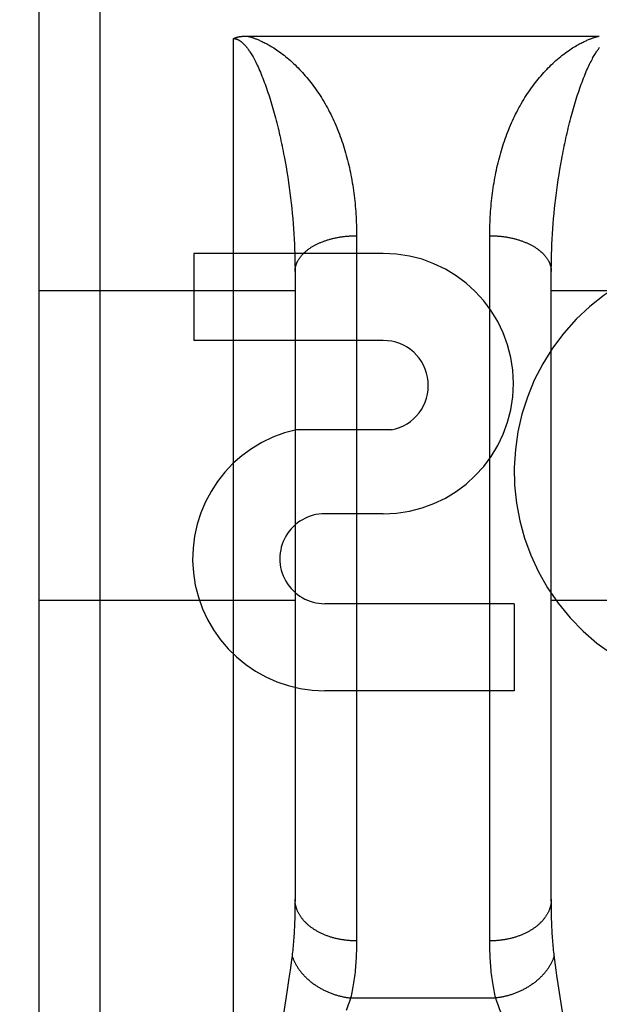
# Model space of a CAD drawing. Header units: inches. Extents: x 0 to 260, y 0 to 168.
# Tile 9 of 95: x 79.446 to 79.728, y 47.642 to 48.122. Entities that reach past the tile are written whole.
import ezdxf

# ---------------------------------------------------------------- set-up
doc = ezdxf.new("R2010")
doc.units = ezdxf.units.IN
doc.header["$LTSCALE"] = 14.2903930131
doc.header["$MEASUREMENT"] = 0
doc.linetypes.add('HIDDEN', pattern=[0.2, 0.1, -0.1])
doc.layers.get('0').update_dxf_attribs({"linetype": 'CONTINUOUS'})
for name, color, linetype in [('02___PRT_ALL_AXES', 7, 'CONTINUOUS'), ('DEFAULT_2', 8, 'HIDDEN'), ('DIMENSIONS', 7, 'CONTINUOUS')]:
    doc.layers.add(name, color=color, linetype=linetype)
doc.styles.get("Standard").update_dxf_attribs({"font": 'arial.ttf'})
doc.dimstyles.new('DIMSTYLE_1', dxfattribs={"dimtxt": 1.1462882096, "dimasz": 1.5283842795, "dimexe": 0.09, "dimexo": 0.07, "dimgap": 0.0375, "dimtad": 0, "dimtih": 1, "dimtoh": 1, "dimzin": 4, "dimdsep": 46, "dimtxsty": 'Standard', "dimblk": '_FILLED', "dimblk1": '_FILLED', "dimblk2": '_FILLED', "dimcen": 0.09, "dimazin": 1, "dimtfac": 1, "dimtofl": 0, "dimtmove": 0, "dimatfit": 3, "dimldrblk": '_FILLED', "dimfxl": 1, "dimtolj": 1, "dimtzin": 4, "dimarcsym": 0})

# ---------------------------------------------------------------- blocks, each defined once
blk = doc.blocks.new('_FILLED')
at = {"color": 0, "linetype": 'ByBlock'}
blk.add_solid([(0, 0), (-1, 0.2), (-1, -0.2)], dxfattribs=at)
blk = doc.blocks.new('*D13')
at = {"layer": 'DIMENSIONS', "color": 2, "linetype": 'Continuous'}
for p, q in [((78.9549576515, 94.3120273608), (76.0214766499, 94.3120273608)), ((82.5799576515, 94.3120273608), (85.6367262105, 94.3120273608))]:
    blk.add_line(p, q, dxfattribs=at)
at = {"layer": 'DIMENSIONS', "color": 2, "linetype": 'Continuous', "xscale": 1.5283842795, "yscale": 1.5283842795, "zscale": 1.5283842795}
blk.add_blockref('_FILLED', (78.9549576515, 94.3120273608), dxfattribs=at)
at = {"layer": 'DIMENSIONS', "color": 2, "linetype": 'Continuous', "xscale": 1.5283842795, "yscale": 1.5283842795, "zscale": 1.5283842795, "rotation": 180}
blk.add_blockref('_FILLED', (82.5799576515, 94.3120273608), dxfattribs=at)
at = {"layer": 'DIMENSIONS', "color": 2, "linetype": 'Continuous', "insert": (75.4483325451, 94.8851714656), "char_height": 1.1462882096, "width": 3.1150062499, "attachment_point": 3, "line_spacing_factor": 0.9}
blk.add_mtext('3.63', dxfattribs=at)

msp = doc.modelspace()

# ---------------------------------------------------------------- linework, layer by layer
at = {"layer": '02___PRT_ALL_AXES', "color": 8, "linetype": 'HIDDEN'}
for p, q in [((79.6230270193, 48.0080759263), (79.5306026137, 48.0080759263)), ((79.5306026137, 48.0080759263), (79.5306026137, 47.96563790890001)), ((79.6230270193, 47.96563790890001), (79.5306026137, 47.96563790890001)), ((79.6269516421, 47.9221223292), (79.5806764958, 47.9221223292)), ((79.6230270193, 47.8811617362), (79.59451422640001, 47.8811617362)), ((79.6869007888, 47.8372922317), (79.5944763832, 47.8372922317)), ((79.6869007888, 47.8372922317), (79.6869007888, 47.7948542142)), ((79.6869007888, 47.7948542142), (79.5944763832, 47.7948542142))]:
    msp.add_line(p, q, dxfattribs=at)
for centre, radius, start, end in [((79.6230270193, 47.9446188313), 0.063457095, 270, 90), ((79.7934044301, 47.9016093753), 0.1065278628, 64.2636228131, 293.4027352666), ((79.6230270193, 47.94370314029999), 0.0219347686, 280.3070025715, 90), ((79.5943892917, 47.8592270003), 0.0643728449, 102.2994751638, 270.0775167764), ((79.5944763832, 47.8592270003), 0.0219347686, 89.9011497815, 270)]:
    msp.add_arc(centre, radius, start, end, dxfattribs=at)
at = {"layer": 'DEFAULT_2', "color": 8, "linetype": 'HIDDEN'}
for p, q in [((79.4849576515, 47.3020759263), (79.4849576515, 49.0870759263)), ((79.4549576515, 49.0570759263), (79.4549576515, 47.3320833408)), ((79.5499576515, 47.3020759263), (79.5499576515, 48.1128692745)), ((79.5563360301, 48.1140784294), (79.7283624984, 48.1140792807)), ((79.5746539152, 48.05543947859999), (79.5751207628, 48.0529042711)), ((79.5751207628, 48.0529042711), (79.57556542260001, 48.0503664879)), ((79.57556542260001, 48.0503664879), (79.5759880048, 48.0478274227)), ((79.7091358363, 48.04909703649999), (79.709569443, 48.0516356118)), ((79.5759880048, 48.0478274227), (79.57638862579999, 48.0452882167)), ((79.57638862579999, 48.0452882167), (79.5767673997, 48.0427499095)), ((79.7083345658, 48.0440188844), (79.7087242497, 48.0465577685)), ((79.7087242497, 48.0465577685), (79.7091358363, 48.04909703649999)), ((79.5767673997, 48.0427499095), (79.5771244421, 48.0402134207)), ((79.5771244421, 48.0402134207), (79.5774598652, 48.037679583)), ((79.707620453, 48.0389461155), (79.7079666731, 48.0414813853)), ((79.7079666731, 48.0414813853), (79.7083345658, 48.0440188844)), ((79.5774598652, 48.037679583), (79.577773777, 48.0351491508)), ((79.577773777, 48.0351491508), (79.5780662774, 48.0326228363)), ((79.7069926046, 48.03388542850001), (79.7072958, 48.0364138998)), ((79.7072958, 48.0364138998), (79.707620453, 48.0389461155)), ((79.5780662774, 48.0326228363), (79.5783374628, 48.0301012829)), ((79.5783374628, 48.0301012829), (79.5785874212, 48.02758510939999)), ((79.5785874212, 48.02758510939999), (79.5788162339, 48.0250749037)), ((79.70609906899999, 48.0250749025), (79.7063278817, 48.02758510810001)), ((79.7063278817, 48.02758510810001), (79.70657784, 48.0301012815)), ((79.5788162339, 48.0250749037), (79.5790239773, 48.0225712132)), ((79.5790239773, 48.0225712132), (79.5792107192, 48.0200745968)), ((79.7057045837, 48.0200745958), (79.7058913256, 48.0225712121)), ((79.7058913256, 48.0225712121), (79.70609906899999, 48.0250749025)), ((79.5792107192, 48.0200745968), (79.57937652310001, 48.017585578)), ((79.57937652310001, 48.017585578), (79.5795214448, 48.0151047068)), ((79.6099525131, 48.0180548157), (79.6099576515, 47.6728384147)), ((79.6749619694, 47.6715732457), (79.6749576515, 48.0167268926)), ((79.7053938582, 48.0151047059), (79.7055387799, 48.017585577)), ((79.7055387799, 48.017585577), (79.7057045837, 48.0200745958)), ((79.5795214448, 48.0151047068), (79.5796455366, 48.01263251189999)), ((79.5796455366, 48.01263251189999), (79.5797488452, 48.01016955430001)), ((79.7051664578, 48.01016955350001), (79.70526976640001, 48.01263251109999)), ((79.70526976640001, 48.01263251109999), (79.7053938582, 48.0151047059)), ((79.5797488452, 48.01016955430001), (79.5798314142, 48.0077163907)), ((79.5798314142, 48.0077163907), (79.5798932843, 48.005273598)), ((79.70502201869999, 48.0052735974), (79.7050838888, 48.00771639)), ((79.7050838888, 48.00771639), (79.7051664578, 48.01016955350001)), ((79.5798932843, 48.005273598), (79.5799344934, 48.00284181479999)), ((79.5799344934, 48.00284181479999), (79.57995508, 48.0004216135)), ((79.704960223, 48.0004216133), (79.7049808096, 48.00284181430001)), ((79.7049808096, 48.00284181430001), (79.70502201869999, 48.0052735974)), ((79.57995508, 48.0004216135), (79.5799576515, 47.6932184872)), ((79.7049576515, 47.6932184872), (79.704960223, 48.0004216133)), ((79.4549576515, 47.9900759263), (79.5799576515, 47.9900759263)), ((79.7049576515, 47.9900759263), (79.8299576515, 47.9900759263)), ((49.2674576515, 47.9195719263), (81.8714576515, 47.9195719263)), ((79.4549576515, 47.8390759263), (79.5799576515, 47.8390759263)), ((79.7049576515, 47.8390759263), (79.8299576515, 47.8390759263)), ((79.5799489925, 47.6907914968), (79.5799229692, 47.68841421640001)), ((79.5799576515, 47.6932184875), (79.5799489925, 47.6907914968)), ((79.7049663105, 47.6907914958), (79.7049576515, 47.6932184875)), ((79.7049923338, 47.68841421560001), (79.7049663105, 47.6907914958)), ((79.5798795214, 47.68608614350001), (79.5798186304, 47.6838077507)), ((79.5799229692, 47.68841421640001), (79.5798795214, 47.68608614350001)), ((79.7050357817, 47.6860861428), (79.7049923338, 47.68841421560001)), ((79.7050966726, 47.6838077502), (79.7050357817, 47.6860861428)), ((79.7051749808, 47.6815795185), (79.7050966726, 47.6838077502)), ((79.5785022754, 47.6655775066), (79.5782240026, 47.6633642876)), ((79.70669129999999, 47.6633642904), (79.70641302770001, 47.6655775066)), ((79.5779171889, 47.6610374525), (79.57758067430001, 47.658586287)), ((79.5782240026, 47.6633642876), (79.5779171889, 47.6610374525)), ((79.7069981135, 47.6610374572), (79.70669129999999, 47.6633642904)), ((79.7073346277, 47.6585862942), (79.7069981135, 47.6610374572)), ((79.57758067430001, 47.658586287), (79.5770194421, 47.654661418)), ((79.7077012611, 47.65600378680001), (79.7073346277, 47.6585862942)), ((79.7083074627, 47.6518696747), (79.7077012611, 47.65600378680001)), ((79.5770194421, 47.654661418), (79.5761684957, 47.6489395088)), ((79.7106741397, 47.63615398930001), (79.7083074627, 47.6518696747)), ((79.5761684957, 47.6489395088), (79.5742411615, 47.6361539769)), ((79.6070468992, 47.64501765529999), (79.6778684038, 47.64501765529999))]:
    msp.add_line(p, q, dxfattribs=at)
for points in [[(79.5499576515, 48.1128692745), (79.55004268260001, 48.1129144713), (79.5501299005, 48.1129590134), (79.5502192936, 48.1130029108), (79.5503108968, 48.1130461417), (79.5504047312, 48.1130886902), (79.5505008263, 48.1131305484), (79.55059921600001, 48.1131717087), (79.5506999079, 48.1132121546), (79.5508029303, 48.1132518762), (79.5509082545, 48.11329084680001), (79.55101587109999, 48.1133290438), (79.55112575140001, 48.113366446), (79.55123783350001, 48.1134030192), (79.5513522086, 48.1134387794), (79.5514689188, 48.1134737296), (79.55158805, 48.11350787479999), (79.55170967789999, 48.11354122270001), (79.55183387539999, 48.1135737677), (79.5519607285, 48.113605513), (79.5520902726, 48.1136364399), (79.55222255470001, 48.1136665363), (79.5523576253, 48.1136957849), (79.5524955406, 48.1137241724), (79.55263633, 48.1137516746), (79.5527800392, 48.1137782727), (79.5529266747, 48.113803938), (79.5530762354, 48.11382864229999), (79.5532287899, 48.1138523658), (79.5533843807, 48.1138750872), (79.55354308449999, 48.113896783), (79.55370498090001, 48.11391743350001), (79.5538701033, 48.1139370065), (79.5540384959, 48.11395547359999), (79.5542102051, 48.1139728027), (79.5543852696, 48.1139889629), (79.5545637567, 48.11400392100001), (79.5547457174, 48.1140176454), (79.5549312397, 48.1140300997), (79.55512040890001, 48.114041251), (79.5553132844, 48.1140510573), (79.5555099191, 48.1140594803), (79.5557104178, 48.1140664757), (79.55591487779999, 48.114072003), (79.55612337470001, 48.1140760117), (79.5563360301, 48.1140784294)], [(79.5499576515, 48.1128692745), (79.5500115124, 48.1128689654), (79.5500655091, 48.1128680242), (79.5501196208, 48.1128664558), (79.5501739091, 48.1128642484), (79.5502284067, 48.1128613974), (79.5502831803, 48.1128578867), (79.5503382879, 48.1128537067), (79.5503937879, 48.1128488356), (79.5504497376, 48.11284325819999), (79.55050619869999, 48.1128369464), (79.5505632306, 48.1128298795), (79.5506208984, 48.1128220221), (79.55067926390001, 48.1128133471), (79.5507383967, 48.1128038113), (79.5507983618, 48.1127933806), (79.5508592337, 48.1127820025), (79.5509210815, 48.112769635), (79.5509839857, 48.1127562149), (79.5510480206, 48.1127416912), (79.55111327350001, 48.1127259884), (79.5511798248, 48.11270904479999), (79.5512477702, 48.1126907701), (79.5513171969, 48.1126710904), (79.551388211, 48.1126498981), (79.55146090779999, 48.1126271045), (79.5515354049, 48.1126025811), (79.5516118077, 48.11257622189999), (79.5516902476, 48.11254787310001), (79.5517708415, 48.1125174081), (79.5518537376, 48.1124846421), (79.55193906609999, 48.1124494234), (79.5520269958, 48.1124115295), (79.5521176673, 48.1123707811), (79.5522112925, 48.112326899), (79.55230812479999, 48.1122796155), (79.5524081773, 48.11222871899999), (79.55251172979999, 48.1121738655), (79.5526182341, 48.1121151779), (79.5527273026, 48.1120526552), (79.55283873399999, 48.1119862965), (79.5529520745, 48.1119162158), (79.55306769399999, 48.1118420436), (79.5531857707, 48.1117635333), (79.55330642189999, 48.1116804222), (79.5534297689, 48.1115924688), (79.5535559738, 48.1114993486), (79.5536851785, 48.1114007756), (79.5538175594, 48.111296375), (79.5539532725, 48.1111858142), (79.5540925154, 48.1110686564), (79.5542354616, 48.1109445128), (79.5543823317, 48.1108128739), (79.5545333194, 48.1106732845), (79.5546886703, 48.1105251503), (79.5548486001, 48.1103679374), (79.5550133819, 48.1102009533), (79.5551832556, 48.11002357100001), (79.5553585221, 48.1098349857), (79.5555394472, 48.1096344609), (79.5557263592, 48.1094210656), (79.5559195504, 48.109193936), (79.55611937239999, 48.1089520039), (79.5563261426, 48.10869426), (79.5565402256, 48.1084194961), (79.5567619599, 48.1081265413), (79.5569917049, 48.1078140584), (79.5572298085, 48.1074807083), (79.55747659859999, 48.1071250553), (79.5577324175, 48.106745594), (79.5579975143, 48.1063408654), (79.5582721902, 48.10590924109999), (79.5585565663, 48.1054493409), (79.5588508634, 48.1049594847), (79.5591550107, 48.1044385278), (79.5594690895, 48.1038848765), (79.5597927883, 48.1032977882), (79.5601259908, 48.1026759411), (79.5604681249, 48.1020191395), (79.5608188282, 48.10132655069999), (79.5611773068, 48.1005985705), (79.5615429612, 48.0998349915), (79.5619148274, 48.0990368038), (79.5622923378, 48.09820397), (79.5626737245, 48.097339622), (79.5630578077, 48.0964455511), (79.56344239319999, 48.0955265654), (79.5638250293, 48.0945883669), (79.56420557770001, 48.093631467), (79.5645830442, 48.0926589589), (79.5649576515, 48.0916694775)], [(79.556552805, 48.1140792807), (79.55679899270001, 48.11401918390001), (79.557051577, 48.1139552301), (79.55731053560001, 48.1138874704), (79.5575759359, 48.11381566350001), (79.5578476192, 48.1137397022), (79.5581262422, 48.1136592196), (79.5584122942, 48.1135739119), (79.55870611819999, 48.11348345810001), (79.5590080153, 48.1133875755), (79.55931860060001, 48.1132858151), (79.5596383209, 48.1131778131), (79.5599679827, 48.1130629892), (79.560308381, 48.1129408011), (79.5606599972, 48.1128107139), (79.5610235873, 48.11267211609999), (79.56139912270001, 48.1125246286), (79.56178656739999, 48.1123678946), (79.5621867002, 48.112201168), (79.5625997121, 48.1120239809), (79.5630273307, 48.111835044), (79.5634710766, 48.1116332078), (79.5639317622, 48.1114174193), (79.5644111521, 48.11118619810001), (79.5649079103, 48.110939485), (79.5654205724, 48.11067731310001), (79.5659512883, 48.11039781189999), (79.5665016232, 48.110099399), (79.5670718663, 48.109780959), (79.5676630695, 48.1094409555), (79.5682745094, 48.1090787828), (79.56890605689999, 48.1086934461), (79.5695569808, 48.108284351), (79.5702266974, 48.1078507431), (79.5709146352, 48.1073919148), (79.5716208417, 48.1069066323), (79.5723428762, 48.1063955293), (79.5730786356, 48.1058589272), (79.5738271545, 48.1052965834), (79.5745884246, 48.1047073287), (79.5753574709, 48.1040942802), (79.5761301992, 48.10345974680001), (79.5769039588, 48.1028056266), (79.577675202, 48.1021344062), (79.578442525, 48.1014472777), (79.57920301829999, 48.1007467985), (79.5799576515, 48.1000318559)], [(79.7049576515, 48.1000318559), (79.7057122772, 48.10074679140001), (79.7064727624, 48.10144726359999), (79.7072400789, 48.1021343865), (79.7080113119, 48.1028055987), (79.7087850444, 48.1034596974), (79.70955775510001, 48.1040942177), (79.710326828, 48.1047072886), (79.71108813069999, 48.1052965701), (79.711836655, 48.1058589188), (79.7125724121, 48.1063955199), (79.71329444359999, 48.1069066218), (79.7140006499, 48.107391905), (79.7146886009, 48.1078507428), (79.71535832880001, 48.1082843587), (79.71600924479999, 48.10869344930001), (79.7166407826, 48.1090787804), (79.7172522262, 48.1094409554), (79.71784343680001, 48.10978096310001), (79.7184136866, 48.1100994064), (79.71896402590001, 48.11039782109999), (79.7194947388, 48.11067732), (79.7200073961, 48.1109394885), (79.7205041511, 48.1111861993), (79.7209835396, 48.111417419), (79.7214442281, 48.111633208), (79.7218879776, 48.1118350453), (79.72231559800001, 48.1120239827), (79.7227286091, 48.1122011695), (79.7231287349, 48.1123678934), (79.7235161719, 48.1125246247), (79.7238917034, 48.1126721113), (79.7242552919, 48.1128107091), (79.7246069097, 48.1129407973), (79.7249473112, 48.113062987), (79.7252769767, 48.1131778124), (79.7255967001, 48.1132858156), (79.7259072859, 48.1133875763), (79.7262091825, 48.1134834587), (79.7265030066, 48.1135739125), (79.72678905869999, 48.1136592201), (79.7270676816, 48.1137397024), (79.7273393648, 48.11381566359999), (79.7276047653, 48.1138874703), (79.7278637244, 48.11395523), (79.7281163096, 48.1140191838), (79.7283624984, 48.1140792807)], [(79.7199576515, 48.0916694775), (79.720329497, 48.09265170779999), (79.7207022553, 48.09361244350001), (79.7210760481, 48.0945530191), (79.7214500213, 48.0954711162), (79.721823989, 48.09636643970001), (79.7221959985, 48.0972347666), (79.7225642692, 48.098072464), (79.7229279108, 48.0988784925), (79.7232855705, 48.0996507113), (79.7236367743, 48.10038933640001), (79.72398074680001, 48.1010937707), (79.7243170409, 48.1017644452), (79.724645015, 48.102401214), (79.724964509, 48.1030051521), (79.7252752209, 48.103576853), (79.7255769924, 48.104117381), (79.7258695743, 48.10462745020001), (79.726152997, 48.1051084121), (79.726427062, 48.1055610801), (79.7266922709, 48.1059874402), (79.7269490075, 48.10638916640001), (79.7271975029, 48.1067676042), (79.7274381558, 48.1071242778), (79.7276709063, 48.1074599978), (79.7278957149, 48.1077755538), (79.7281129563, 48.1080722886), (79.72832280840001, 48.1083512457), (79.7285258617, 48.1086138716)], [(79.5799576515, 48.1000318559), (79.5806922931, 48.0993165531), (79.5814207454, 48.0985880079), (79.58214304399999, 48.0978460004), (79.5828590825, 48.0970905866), (79.58356876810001, 48.0963218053), (79.5842720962, 48.0955395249), (79.5849690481, 48.0947436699), (79.5856595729, 48.09393412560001), (79.586343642, 48.0931107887), (79.5870211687, 48.0922735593), (79.5876920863, 48.0914223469), (79.5883563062, 48.0905570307), (79.5890137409, 48.0896775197), (79.58966432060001, 48.0887836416), (79.5903080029, 48.0878752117), (79.59094461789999, 48.0869521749), (79.5915741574, 48.08601424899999), (79.59219609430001, 48.0850619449), (79.5928103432, 48.0840950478), (79.5934155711, 48.0831155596), (79.59401048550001, 48.0821253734), (79.5945948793, 48.0811249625), (79.5951680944, 48.0801154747), (79.5957301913, 48.0790969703), (79.596280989, 48.0780699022), (79.59682055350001, 48.0770343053), (79.5973488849, 48.0759903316), (79.597866, 48.074938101), (79.5983719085, 48.0738777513), (79.5988666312, 48.0728093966), (79.5993501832, 48.0717331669), (79.5998225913, 48.0706491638), (79.6002838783, 48.06955750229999), (79.60073407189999, 48.06845828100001), (79.6011731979, 48.0673516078), (79.6016012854, 48.0662375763), (79.6020183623, 48.06511628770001), (79.60242445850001, 48.0639878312), (79.60281960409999, 48.0628522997), (79.6032038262, 48.0617097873), (79.6035771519, 48.0605603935), (79.6039396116, 48.0594041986), (79.6042912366, 48.0582412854), (79.6046320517, 48.05707174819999), (79.6049620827, 48.0558956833), (79.6052813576, 48.0547131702), (79.6055899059, 48.0535242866), (79.6058877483, 48.0523291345), (79.6061749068, 48.0511278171), (79.6064514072, 48.0499204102), (79.60671727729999, 48.04870698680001), (79.6069725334, 48.047487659), (79.6072171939, 48.0462625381), (79.6074512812, 48.0450317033), (79.607674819, 48.0437952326), (79.6078878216, 48.0425532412), (79.6080903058, 48.0413058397), (79.6082822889, 48.0400531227), (79.6084637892, 48.03879518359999), (79.60863482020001, 48.037532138), (79.6087953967, 48.0362640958), (79.60894553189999, 48.0349911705), (79.6090852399, 48.033713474), (79.6092145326, 48.0324311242), (79.6093334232, 48.0311442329), (79.6094419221, 48.0298529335), (79.6095400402, 48.0285573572), (79.6096277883, 48.0272576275), (79.6097051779, 48.02595386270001), (79.6097722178, 48.0246462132), (79.6098289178, 48.0233348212), (79.6098752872, 48.0220198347), (79.60991133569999, 48.02070140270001), (79.6099370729, 48.0193796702), (79.6099525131, 48.0180548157)], [(79.6749576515, 48.0167268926), (79.6749627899, 48.0180548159), (79.6749782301, 48.0193796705), (79.6750039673, 48.0207014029), (79.6750400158, 48.022019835), (79.67508638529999, 48.02333482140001), (79.6751430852, 48.0246462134), (79.67521012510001, 48.0259538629), (79.6752875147, 48.0272576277), (79.6753752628, 48.0285573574), (79.6754733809, 48.0298529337), (79.67558187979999, 48.031144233), (79.6757007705, 48.0324311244), (79.6758300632, 48.0337134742), (79.6759697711, 48.0349911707), (79.6761199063, 48.036264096), (79.6762804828, 48.0375321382), (79.6764515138, 48.03879518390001), (79.67663301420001, 48.0400531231), (79.6768249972, 48.04130584), (79.6770274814, 48.0425532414), (79.6772404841, 48.0437952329), (79.6774640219, 48.0450317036), (79.67769810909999, 48.0462625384), (79.6779427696, 48.0474876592), (79.6781980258, 48.04870698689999), (79.6784638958, 48.0499204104), (79.6787403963, 48.05112781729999), (79.6790275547, 48.0523291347), (79.6793253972, 48.05352428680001), (79.6796339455, 48.0547131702), (79.6799532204, 48.0558956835), (79.6802832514, 48.0570717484), (79.6806240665, 48.0582412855), (79.68097569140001, 48.0594041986), (79.6813381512, 48.0605603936), (79.6817114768, 48.0617097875), (79.6820956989, 48.06285229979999), (79.6824908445, 48.0639878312), (79.68289694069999, 48.06511628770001), (79.6833140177, 48.06623757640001), (79.68374210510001, 48.0673516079), (79.68418123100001, 48.0684582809), (79.6846314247, 48.06955750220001), (79.6850927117, 48.0706491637), (79.68556511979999, 48.0717331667), (79.68604867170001, 48.0728093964), (79.68654339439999, 48.073877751), (79.68704930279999, 48.0749381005), (79.6875664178, 48.07599033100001), (79.6880947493, 48.07703430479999), (79.6886343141, 48.07806990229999), (79.6891851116, 48.07909697), (79.6897472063, 48.0801154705), (79.690320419, 48.0811249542), (79.690904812, 48.082125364), (79.6914997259, 48.0831155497), (79.6921049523, 48.0840950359), (79.6927192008, 48.08506193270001), (79.693341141, 48.0860142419), (79.6939706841, 48.0869521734), (79.6946073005, 48.0878752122), (79.69525098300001, 48.0887836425), (79.6959015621, 48.0896775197), (79.6965589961, 48.0905570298), (79.6972232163, 48.0914223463), (79.6978941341, 48.092273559), (79.6985716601, 48.0931107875), (79.6992557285, 48.09393412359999), (79.69994625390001, 48.0947436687), (79.70064320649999, 48.0955395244), (79.701346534, 48.0963218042), (79.7020562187, 48.09709058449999), (79.70277225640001, 48.0978459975), (79.7034945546, 48.09858800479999), (79.7042230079, 48.0993165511), (79.7049576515, 48.1000318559)], [(79.5649576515, 48.0916694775), (79.565324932, 48.0906762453), (79.5656891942, 48.08966871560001), (79.56605034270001, 48.0886465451), (79.5664083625, 48.0876102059), (79.56676320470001, 48.0865600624), (79.5671148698, 48.0854962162), (79.567463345, 48.0844188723), (79.5678086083, 48.0833281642), (79.56815064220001, 48.0822242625), (79.5684894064, 48.08110732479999), (79.5688248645, 48.07997754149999), (79.5691569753, 48.0788350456), (79.5694856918, 48.0776800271), (79.5698109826, 48.0765125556), (79.5701328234, 48.0753327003), (79.5704511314, 48.0741406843), (79.57076590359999, 48.0729364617), (79.5710768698, 48.0717209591), (79.57138400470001, 48.0704942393), (79.5716866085, 48.06925902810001), (79.57198407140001, 48.0680180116), (79.5722762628, 48.0667718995), (79.57256287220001, 48.06552232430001), (79.5728439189, 48.0642694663), (79.5731193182, 48.063014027), (79.5733891, 48.0617561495), (79.5736532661, 48.0604961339), (79.5739118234, 48.05923421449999), (79.5741647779, 48.05797065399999), (79.574412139, 48.0567056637), (79.5746539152, 48.05543947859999)], [(79.709569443, 48.0516356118), (79.7100251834, 48.0541722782), (79.7102613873, 48.0554394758), (79.7105031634, 48.0567056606), (79.7107505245, 48.0579706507), (79.711003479, 48.059234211), (79.7112620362, 48.0604961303), (79.71152620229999, 48.0617561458), (79.7117959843, 48.063014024), (79.7120713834, 48.0642694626), (79.71235242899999, 48.06552231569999), (79.7126390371, 48.06677188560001), (79.7129312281, 48.068017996), (79.7132286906, 48.06925901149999), (79.7135312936, 48.0704942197), (79.71383842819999, 48.0717209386), (79.7141493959, 48.0729364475), (79.7144641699, 48.07414067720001), (79.7147824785, 48.0753326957), (79.7151043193, 48.0765125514), (79.7154296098, 48.07768002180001), (79.7157583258, 48.0788350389), (79.7160904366, 48.0799775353), (79.7164258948, 48.081107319), (79.7167646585, 48.0822242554), (79.717106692, 48.083328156), (79.71745195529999, 48.08441886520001), (79.7178004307, 48.08549621), (79.7181520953, 48.0865600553), (79.7185069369, 48.0876101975), (79.7188649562, 48.088646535), (79.7192261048, 48.0896687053), (79.71959036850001, 48.0906762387), (79.7199576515, 48.0916694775)], [(79.70657784, 48.0301012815), (79.7068490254, 48.03262283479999), (79.7069926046, 48.03388542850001)], [(79.5799576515, 47.9992160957), (79.579960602, 47.999461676), (79.5799694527, 47.999707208), (79.57998420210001, 47.9999526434), (79.5800048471, 48.0001979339), (79.5800313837, 48.0004430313), (79.5800638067, 48.0006878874), (79.58010210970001, 48.00093245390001), (79.5801462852, 48.0011766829), (79.5801963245, 48.0014205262), (79.58025221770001, 48.0016639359), (79.5803139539, 48.0019068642), (79.580381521, 48.0021492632), (79.5804549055, 48.0023910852), (79.5805340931, 48.00263228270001), (79.5806190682, 48.0028728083), (79.5807098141, 48.0031126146), (79.580806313, 48.0033516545), (79.5809085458, 48.0035898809), (79.5810164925, 48.003827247), (79.58113013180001, 48.0040637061), (79.5812494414, 48.0042992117), (79.58137439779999, 48.0045337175), (79.5815049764, 48.0047671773), (79.5816411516, 48.0049995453), (79.5817828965, 48.0052307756), (79.5819301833, 48.0054608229), (79.582082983, 48.0056896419), (79.5822412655, 48.00591718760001), (79.58240499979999, 48.00614341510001), (79.58257415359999, 48.00636828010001), (79.5827486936, 48.0065917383), (79.5829285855, 48.00681374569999), (79.5831137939, 48.0070342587), (79.5833042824, 48.0072532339), (79.5835000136, 48.0074706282), (79.5837009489, 48.00768639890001), (79.5839070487, 48.0079005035), (79.58411827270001, 48.0081128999), (79.5843345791, 48.0083235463), (79.5845559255, 48.0085324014), (79.5847822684, 48.0087394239), (79.5850135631, 48.0089445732), (79.5852497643, 48.009147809), (79.5854908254, 48.0093490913), (79.5857366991, 48.0095483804), (79.58598733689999, 48.00974563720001), (79.5862426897, 48.0099408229), (79.586502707, 48.010133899), (79.5867673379, 48.0103248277), (79.58703653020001, 48.0105135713), (79.58731023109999, 48.01070009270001), (79.5875883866, 48.0108843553), (79.587870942, 48.0110663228), (79.5881578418, 48.01124595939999), (79.5884490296, 48.0114232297), (79.5887444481, 48.011598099), (79.5890440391, 48.01177053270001), (79.5893477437, 48.011940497), (79.58965550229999, 48.0121079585), (79.5899672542, 48.0122728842), (79.5902829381, 48.0124352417), (79.590602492, 48.01259499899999), (79.590925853, 48.0127521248), (79.5912529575, 48.012906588), (79.5915837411, 48.0130583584), (79.5919181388, 48.01320740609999), (79.5922560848, 48.0133537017), (79.59259751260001, 48.0134972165), (79.5929423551, 48.0136379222), (79.5932905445, 48.0137757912), (79.5936420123, 48.0139107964), (79.5939966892, 48.0140429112), (79.59435450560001, 48.0141721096), (79.5947153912, 48.0142983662), (79.5950792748, 48.0144216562), (79.5954460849, 48.0145419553), (79.59581574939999, 48.0146592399), (79.5961881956, 48.0147734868), (79.5965633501, 48.0148846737), (79.5969411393, 48.0149927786), (79.5973214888, 48.0150977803), (79.5977043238, 48.0151996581), (79.598089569, 48.015298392), (79.59847714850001, 48.0153939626), (79.5988669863, 48.01548635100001), (79.5992590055, 48.0155755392), (79.59965312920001, 48.0156615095), (79.6000492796, 48.015744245), (79.6004473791, 48.0158237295), (79.6008473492, 48.0158999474), (79.6012491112, 48.0159728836), (79.6016525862, 48.0160425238), (79.60205769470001, 48.0161088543), (79.6024643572, 48.0161718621), (79.6028724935, 48.0162315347), (79.6032820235, 48.0162878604), (79.6036928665, 48.01634082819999), (79.6041049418, 48.0163904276), (79.6045181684, 48.0164366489), (79.6049324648, 48.0164794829), (79.6053477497, 48.0165189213), (79.6057639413, 48.0165549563), (79.60618095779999, 48.0165875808), (79.6065987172, 48.0166167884), (79.60701713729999, 48.0166425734), (79.6074361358, 48.0166649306), (79.6078556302, 48.01668385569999), (79.6082755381, 48.0166993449), (79.60869577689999, 48.0167113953), (79.6091162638, 48.01672000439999), (79.6095369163, 48.0167251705), (79.6099576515, 48.0167268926)], [(79.6749576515, 48.0167268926), (79.6753783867, 48.0167251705), (79.6757990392, 48.01672000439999), (79.6762195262, 48.0167113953), (79.6766397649, 48.0166993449), (79.6770596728, 48.01668385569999), (79.67747916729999, 48.0166649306), (79.6778981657, 48.0166425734), (79.6783165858, 48.0166167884), (79.6787343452, 48.0165875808), (79.67915136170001, 48.0165549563), (79.6795675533, 48.0165189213), (79.67998283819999, 48.0164794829), (79.6803971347, 48.0164366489), (79.6808103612, 48.0163904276), (79.6812224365, 48.01634082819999), (79.6816332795, 48.0162878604), (79.6820428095, 48.0162315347), (79.6824509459, 48.0161718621), (79.6828576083, 48.0161088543), (79.68326271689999, 48.0160425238), (79.6836661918, 48.0159728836), (79.6840679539, 48.0158999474), (79.6844679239, 48.0158237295), (79.6848660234, 48.015744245), (79.6852621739, 48.0156615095), (79.6856562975, 48.0155755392), (79.6860483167, 48.01548635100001), (79.6864381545, 48.0153939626), (79.6868257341, 48.015298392), (79.6872109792, 48.0151996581), (79.6875938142, 48.0150977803), (79.6879741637, 48.0149927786), (79.68835195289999, 48.0148846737), (79.6887271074, 48.0147734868), (79.6890995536, 48.0146592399), (79.6894692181, 48.0145419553), (79.6898360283, 48.0144216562), (79.6901999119, 48.0142983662), (79.6905607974, 48.0141721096), (79.69091861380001, 48.0140429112), (79.6912732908, 48.0139107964), (79.6916247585, 48.0137757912), (79.6919729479, 48.0136379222), (79.6923177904, 48.0134972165), (79.69265921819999, 48.0133537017), (79.6929971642, 48.01320740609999), (79.6933315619, 48.0130583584), (79.6936623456, 48.012906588), (79.69398945, 48.0127521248), (79.694312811, 48.01259499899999), (79.6946323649, 48.0124352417), (79.6949480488, 48.0122728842), (79.6952598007, 48.0121079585), (79.6955675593, 48.011940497), (79.6958712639, 48.01177053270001), (79.6961708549, 48.011598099), (79.6964662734, 48.0114232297), (79.6967574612, 48.01124595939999), (79.69704436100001, 48.0110663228), (79.69732691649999, 48.0108843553), (79.697605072, 48.01070009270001), (79.6978787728, 48.0105135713), (79.6981479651, 48.0103248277), (79.698412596, 48.010133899), (79.6986726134, 48.0099408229), (79.6989279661, 48.00974563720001), (79.69917860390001, 48.0095483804), (79.6994244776, 48.0093490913), (79.6996655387, 48.009147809), (79.6999017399, 48.0089445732), (79.7001330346, 48.0087394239), (79.7003593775, 48.0085324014), (79.7005807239, 48.0083235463), (79.7007970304, 48.0081128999), (79.7010082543, 48.0079005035), (79.7012143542, 48.00768639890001), (79.70141528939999, 48.0074706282), (79.7016110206, 48.0072532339), (79.7018015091, 48.0070342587), (79.7019867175, 48.00681374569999), (79.7021666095, 48.0065917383), (79.7023411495, 48.00636828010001), (79.7025103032, 48.00614341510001), (79.7026740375, 48.00591718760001), (79.70283232, 48.0056896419), (79.7029851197, 48.0054608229), (79.70313240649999, 48.0052307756), (79.70327415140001, 48.0049995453), (79.7034103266, 48.0047671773), (79.7035409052, 48.0045337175), (79.7036658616, 48.0042992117), (79.7037851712, 48.0040637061), (79.70389881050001, 48.003827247), (79.7040067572, 48.0035898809), (79.70410899, 48.0033516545), (79.7042054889, 48.0031126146), (79.7042962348, 48.0028728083), (79.70438120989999, 48.00263228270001), (79.7044603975, 48.0023910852), (79.7045337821, 48.0021492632), (79.7046013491, 48.0019068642), (79.7046630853, 48.0016639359), (79.7047189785, 48.0014205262), (79.7047690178, 48.0011766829), (79.7048131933, 48.00093245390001), (79.7048514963, 48.0006878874), (79.7048839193, 48.0004430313), (79.70491045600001, 48.0001979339), (79.704931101, 47.9999526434), (79.70494585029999, 47.999707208), (79.7049547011, 47.999461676), (79.7049576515, 47.9992160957)], [(79.6099576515, 47.6728384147), (79.6095369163, 47.672840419), (79.6091162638, 47.6728464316), (79.60869577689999, 47.6728564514), (79.6082755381, 47.6728704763), (79.6078556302, 47.6728885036), (79.6074361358, 47.6729105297), (79.60701713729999, 47.67293655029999), (79.6065987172, 47.6729665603), (79.60618095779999, 47.6730005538), (79.6057639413, 47.673038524), (79.6053477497, 47.67308046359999), (79.6049324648, 47.6731263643), (79.6045181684, 47.6731762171), (79.6041049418, 47.673230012), (79.6036928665, 47.6732877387), (79.6032820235, 47.67334938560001), (79.6028724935, 47.6734149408), (79.6024643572, 47.6734843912), (79.60205769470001, 47.6735577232), (79.6016525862, 47.6736349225), (79.6012491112, 47.6737159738), (79.6008473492, 47.6738008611), (79.6004473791, 47.6738895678), (79.6000492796, 47.6739820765), (79.59965312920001, 47.67407836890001), (79.5992590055, 47.674178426), (79.5988669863, 47.6742822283), (79.59847714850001, 47.6743897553), (79.598089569, 47.6745009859), (79.5977043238, 47.6746158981), (79.5973214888, 47.67473446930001), (79.5969411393, 47.6748566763), (79.5965633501, 47.6749824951), (79.5961881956, 47.6751119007), (79.59581574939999, 47.6752448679), (79.5954460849, 47.6753813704), (79.5950792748, 47.6755213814), (79.5947153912, 47.6756648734), (79.59435450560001, 47.6758118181), (79.5939966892, 47.6759621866), (79.5936420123, 47.67611594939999), (79.5932905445, 47.6762730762), (79.5929423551, 47.6764335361), (79.59259751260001, 47.6765972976), (79.5922560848, 47.6767643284), (79.5919181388, 47.6769345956), (79.5915837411, 47.6771080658), (79.5912529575, 47.6772847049), (79.590925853, 47.67746447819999), (79.590602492, 47.6776473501), (79.5902829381, 47.6778332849), (79.5899672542, 47.6780222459), (79.58965550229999, 47.6782141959), (79.5893477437, 47.6784090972), (79.5890440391, 47.6786069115), (79.5887444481, 47.6788075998), (79.5884490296, 47.6790111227), (79.5881578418, 47.6792174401), (79.587870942, 47.6794265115), (79.5875883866, 47.67963829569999), (79.58731023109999, 47.67985275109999), (79.58703653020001, 47.6800698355), (79.5867673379, 47.6802895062), (79.586502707, 47.6805117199), (79.5862426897, 47.6807364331), (79.58598733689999, 47.6809636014), (79.5857366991, 47.6811931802), (79.5854908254, 47.68142512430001), (79.5852497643, 47.6816593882), (79.5850135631, 47.6818959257), (79.5847822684, 47.6821346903), (79.5845559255, 47.682375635), (79.5843345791, 47.6826187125), (79.58411827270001, 47.682863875), (79.5839070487, 47.6831110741), (79.5837009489, 47.6833602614), (79.5835000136, 47.6836113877), (79.5833042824, 47.6838644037), (79.5831137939, 47.6841192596), (79.5829285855, 47.68437590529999), (79.5827486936, 47.6846342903), (79.58257415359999, 47.6848943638), (79.58240499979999, 47.6851560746), (79.5822412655, 47.6854193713), (79.582082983, 47.685684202), (79.5819301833, 47.6859505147), (79.5817828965, 47.686218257), (79.5816411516, 47.6864873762), (79.5815049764, 47.68675781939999), (79.58137439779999, 47.6870295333), (79.5812494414, 47.6873024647), (79.58113013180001, 47.6875765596), (79.5810164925, 47.68785176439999), (79.5809085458, 47.6881280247), (79.580806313, 47.6884052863), (79.5807098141, 47.6886834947), (79.5806190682, 47.6889625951), (79.5805340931, 47.68924253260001), (79.5804549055, 47.6895232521), (79.580381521, 47.68980469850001), (79.5803139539, 47.6900868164), (79.58025221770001, 47.6903695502), (79.5801963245, 47.6906528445), (79.5801462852, 47.6909366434), (79.58010210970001, 47.6912208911), (79.5800638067, 47.6915055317), (79.5800313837, 47.69179050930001), (79.5800048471, 47.6920757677), (79.57998420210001, 47.692361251), (79.5799694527, 47.6926469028), (79.579960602, 47.6929326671), (79.5799576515, 47.6932184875)], [(79.7049576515, 47.6932184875), (79.7049547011, 47.6929326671), (79.70494585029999, 47.6926469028), (79.704931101, 47.692361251), (79.70491045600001, 47.6920757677), (79.7048839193, 47.69179050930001), (79.7048514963, 47.6915055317), (79.7048131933, 47.6912208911), (79.7047690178, 47.6909366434), (79.7047189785, 47.6906528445), (79.7046630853, 47.6903695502), (79.7046013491, 47.6900868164), (79.7045337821, 47.68980469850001), (79.7044603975, 47.6895232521), (79.70438120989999, 47.68924253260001), (79.7042962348, 47.6889625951), (79.7042054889, 47.6886834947), (79.70410899, 47.6884052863), (79.7040067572, 47.6881280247), (79.70389881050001, 47.68785176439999), (79.7037851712, 47.6875765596), (79.7036658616, 47.6873024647), (79.7035409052, 47.6870295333), (79.7034103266, 47.68675781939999), (79.70327415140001, 47.6864873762), (79.70313240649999, 47.686218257), (79.7029851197, 47.6859505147), (79.70283232, 47.685684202), (79.7026740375, 47.6854193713), (79.7025103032, 47.6851560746), (79.7023411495, 47.6848943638), (79.7021666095, 47.6846342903), (79.7019867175, 47.68437590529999), (79.7018015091, 47.6841192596), (79.7016110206, 47.6838644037), (79.70141528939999, 47.6836113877), (79.7012143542, 47.6833602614), (79.7010082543, 47.6831110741), (79.7007970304, 47.682863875), (79.7005807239, 47.6826187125), (79.7003593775, 47.682375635), (79.7001330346, 47.6821346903), (79.6999017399, 47.6818959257), (79.6996655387, 47.6816593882), (79.6994244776, 47.68142512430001), (79.69917860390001, 47.6811931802), (79.6989279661, 47.6809636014), (79.6986726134, 47.6807364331), (79.698412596, 47.6805117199), (79.6981479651, 47.6802895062), (79.6978787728, 47.6800698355), (79.697605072, 47.67985275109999), (79.69732691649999, 47.67963829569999), (79.69704436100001, 47.6794265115), (79.6967574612, 47.6792174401), (79.6964662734, 47.6790111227), (79.6961708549, 47.6788075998), (79.6958712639, 47.6786069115), (79.6955675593, 47.6784090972), (79.6952598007, 47.6782141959), (79.6949480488, 47.6780222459), (79.6946323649, 47.6778332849), (79.694312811, 47.6776473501), (79.69398945, 47.67746447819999), (79.6936623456, 47.6772847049), (79.6933315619, 47.6771080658), (79.6929971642, 47.6769345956), (79.69265921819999, 47.6767643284), (79.6923177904, 47.6765972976), (79.6919729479, 47.6764335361), (79.6916247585, 47.6762730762), (79.6912732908, 47.67611594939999), (79.69091861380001, 47.6759621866), (79.6905607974, 47.6758118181), (79.6901999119, 47.6756648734), (79.6898360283, 47.6755213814), (79.6894692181, 47.6753813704), (79.6890995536, 47.6752448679), (79.6887271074, 47.6751119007), (79.68835195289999, 47.6749824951), (79.6879741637, 47.6748566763), (79.6875938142, 47.67473446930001), (79.6872109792, 47.6746158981), (79.6868257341, 47.6745009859), (79.6864381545, 47.6743897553), (79.6860483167, 47.6742822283), (79.6856562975, 47.674178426), (79.6852621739, 47.67407836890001), (79.6848660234, 47.6739820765), (79.6844679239, 47.6738895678), (79.6840679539, 47.6738008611), (79.6836661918, 47.6737159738), (79.68326271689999, 47.6736349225), (79.6828576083, 47.6735577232), (79.6824509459, 47.6734843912), (79.6820428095, 47.6734149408), (79.6816332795, 47.67334938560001), (79.6812224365, 47.6732877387), (79.6808103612, 47.673230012), (79.6803971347, 47.6731762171), (79.67998283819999, 47.6731263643), (79.6795675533, 47.67308046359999), (79.67915136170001, 47.673038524), (79.6787343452, 47.6730005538), (79.6783165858, 47.6729665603), (79.6778981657, 47.67293655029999), (79.67747916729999, 47.6729105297), (79.6770596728, 47.6728885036), (79.6766397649, 47.6728704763), (79.6762195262, 47.6728564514), (79.6757990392, 47.6728464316), (79.6753783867, 47.672840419), (79.6749576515, 47.6728384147)], [(79.5798186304, 47.6838077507), (79.5797403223, 47.6815795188), (79.5796946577, 47.6804843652), (79.5796446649, 47.6794018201), (79.5795903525, 47.6783318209), (79.5795317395, 47.6772744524), (79.57946884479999, 47.676229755), (79.5794016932, 47.6751977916), (79.5793303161, 47.6741786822), (79.5792547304, 47.6731722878), (79.5791749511, 47.6721784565), (79.57909102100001, 47.6711973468), (79.5790029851, 47.6702290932), (79.5789108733, 47.6692736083), (79.5788147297, 47.668330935), (79.5787145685, 47.6674008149), (79.5786104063, 47.66648300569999), (79.5785022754, 47.6655775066)], [(79.70641302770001, 47.6655775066), (79.7063048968, 47.66648300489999), (79.70620073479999, 47.6674008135), (79.7061005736, 47.6683309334), (79.70600443, 47.6692736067), (79.70591231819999, 47.6702290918), (79.7058242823, 47.67119734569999), (79.7057403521, 47.6721784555), (79.7056605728, 47.6731722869), (79.705584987, 47.6741786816), (79.7055136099, 47.6751977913), (79.7054464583, 47.6762297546), (79.7053835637, 47.6772744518), (79.7053249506, 47.67833182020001), (79.70527063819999, 47.6794018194), (79.7052206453, 47.6804843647), (79.7051749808, 47.6815795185)], [(79.6099576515, 47.6728384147), (79.6099533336, 47.6715732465), (79.6099403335, 47.6703240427), (79.6099186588, 47.6690907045), (79.6098882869, 47.66787312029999), (79.6098491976, 47.6666711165), (79.6098013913, 47.6654847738), (79.6097448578, 47.6643141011), (79.6096796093, 47.6631591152), (79.609605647, 47.6620198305), (79.609522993, 47.6608962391), (79.6094316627, 47.6597883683), (79.6093316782, 47.6586961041), (79.6092230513, 47.6576193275), (79.6091058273, 47.6565580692), (79.6089800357, 47.655512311), (79.6088457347, 47.6544820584), (79.6087029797, 47.6534673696), (79.60855180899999, 47.6524680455), (79.60839224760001, 47.6514838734), (79.60822439, 47.6505149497), (79.60804831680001, 47.6495613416), (79.6078640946, 47.6486228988), (79.607671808, 47.6476995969), (79.6074714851, 47.6467911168), (79.6072631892, 47.6458971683), (79.6070468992, 47.64501765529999)], [(79.6778684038, 47.64501765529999), (79.677652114, 47.6458971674), (79.6774438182, 47.6467911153), (79.6772434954, 47.6476995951), (79.6770512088, 47.64862289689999), (79.6768669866, 47.6495613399), (79.67669091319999, 47.6505149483), (79.6765230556, 47.6514838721), (79.6763634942, 47.6524680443), (79.67621232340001, 47.6534673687), (79.6760695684, 47.6544820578), (79.67593526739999, 47.6555123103), (79.6758094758, 47.6565580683), (79.6756922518, 47.6576193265), (79.675583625, 47.65869610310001), (79.6754836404, 47.6597883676), (79.67539231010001, 47.6608962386), (79.6753096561, 47.66201983), (79.6752356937, 47.6631591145), (79.67517044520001, 47.6643141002), (79.6751139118, 47.6654847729), (79.67506610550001, 47.6666711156), (79.6750270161, 47.6678731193), (79.67499664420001, 47.6690907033), (79.6749749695, 47.6703240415), (79.6749619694, 47.6715732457)], [(79.5785022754, 47.6655775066), (79.578613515, 47.6652431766), (79.5787305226, 47.6649094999), (79.57885327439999, 47.6645765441), (79.5789817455, 47.6642443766), (79.5791159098, 47.663913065), (79.57925574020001, 47.6635826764), (79.57940120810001, 47.6632532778), (79.5795522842, 47.6629249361), (79.57970893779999, 47.6625977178), (79.5798711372, 47.66227168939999), (79.58003884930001, 47.661946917), (79.58021204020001, 47.6616234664), (79.5803906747, 47.6613014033), (79.5805747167, 47.660980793), (79.5807641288, 47.6606617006), (79.5809588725, 47.66034419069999), (79.5811589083, 47.6600283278), (79.5813641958, 47.659714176), (79.58157469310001, 47.65940179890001), (79.5817903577, 47.65909126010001), (79.5820111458, 47.6587826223), (79.5822370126, 47.6584759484), (79.5824679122, 47.6581713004), (79.5827037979, 47.6578687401), (79.5829446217, 47.6575683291), (79.5831903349, 47.6572701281), (79.5834408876, 47.6569741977), (79.58369622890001, 47.6566805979), (79.5839563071, 47.6563893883), (79.5842210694, 47.6561006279), (79.5844904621, 47.6558143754), (79.5847644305, 47.6555306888), (79.5850429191, 47.65524962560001), (79.5853258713, 47.65497124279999), (79.58561322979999, 47.654695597), (79.5859049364, 47.65442274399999), (79.5862009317, 47.6541527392), (79.58650115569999, 47.65388563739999), (79.58680554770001, 47.6536214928), (79.58711404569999, 47.6533603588), (79.5874265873, 47.6531022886), (79.587743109, 47.6528473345), (79.5880635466, 47.6525955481), (79.58838783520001, 47.6523469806), (79.5887159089, 47.65210168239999), (79.5890477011, 47.6518597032), (79.5893831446, 47.6516210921), (79.5897221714, 47.6513858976), (79.5900647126, 47.65115416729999), (79.5904106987, 47.6509259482), (79.5907600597, 47.6507012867), (79.5911127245, 47.6504802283), (79.5914686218, 47.6502628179), (79.5918276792, 47.6500490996), (79.5921898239, 47.6498391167), (79.5925549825, 47.6496329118), (79.59292308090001, 47.6494305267), (79.5932940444, 47.6492320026), (79.59366779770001, 47.6490373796), (79.59404426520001, 47.64884669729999), (79.59442337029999, 47.6486599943), (79.5948050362, 47.64847730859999), (79.5951891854, 47.6482986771), (79.5955757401, 47.64812413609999), (79.59596462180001, 47.6479537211), (79.5963557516, 47.6477874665), (79.5967490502, 47.6476254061), (79.5971444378, 47.6474675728), (79.5975418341, 47.6473139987), (79.5979411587, 47.6471647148), (79.5983423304, 47.6470197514), (79.5987452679, 47.646879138), (79.5991498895, 47.646742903), (79.599556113, 47.6466110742), (79.599963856, 47.6464836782), (79.60037303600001, 47.6463607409), (79.6007835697, 47.6462422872), (79.6011953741, 47.6461283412), (79.6016083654, 47.646018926), (79.6020224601, 47.6459140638), (79.6024375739, 47.6458137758), (79.6028536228, 47.64571808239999), (79.6032705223, 47.645627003), (79.6036881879, 47.645540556), (79.6041065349, 47.64545875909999), (79.6045254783, 47.6453816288), (79.6049449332, 47.6453091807), (79.60536481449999, 47.6452414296), (79.605785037, 47.6451783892), (79.60620551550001, 47.6451200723), (79.6066261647, 47.6450664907), (79.6070468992, 47.64501765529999)], [(79.70641302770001, 47.6655775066), (79.706301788, 47.6652431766), (79.7061847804, 47.6649094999), (79.7060620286, 47.6645765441), (79.7059335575, 47.6642443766), (79.7057993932, 47.663913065), (79.7056595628, 47.6635826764), (79.7055140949, 47.6632532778), (79.7053630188, 47.6629249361), (79.7052063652, 47.6625977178), (79.7050441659, 47.66227168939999), (79.7048764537, 47.661946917), (79.7047032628, 47.6616234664), (79.70452462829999, 47.6613014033), (79.7043405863, 47.660980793), (79.70415117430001, 47.6606617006), (79.7039564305, 47.66034419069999), (79.70375639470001, 47.6600283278), (79.7035511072, 47.659714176), (79.7033406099, 47.65940179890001), (79.7031249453, 47.65909126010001), (79.70290415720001, 47.6587826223), (79.7026782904, 47.6584759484), (79.7024473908, 47.6581713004), (79.7022115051, 47.6578687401), (79.7019706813, 47.6575683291), (79.70172496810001, 47.6572701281), (79.7014744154, 47.6569741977), (79.7012190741, 47.6566805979), (79.7009589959, 47.6563893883), (79.70069423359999, 47.6561006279), (79.700424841, 47.6558143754), (79.7001508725, 47.6555306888), (79.699872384, 47.65524962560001), (79.6995894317, 47.65497124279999), (79.6993020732, 47.654695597), (79.6990103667, 47.65442274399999), (79.6987143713, 47.6541527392), (79.6984141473, 47.65388563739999), (79.6981097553, 47.6536214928), (79.6978012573, 47.6533603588), (79.6974887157, 47.6531022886), (79.69717219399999, 47.6528473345), (79.69685175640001, 47.6525955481), (79.6965274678, 47.6523469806), (79.69619939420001, 47.65210168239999), (79.69586760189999, 47.6518597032), (79.6955321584, 47.6516210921), (79.69519313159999, 47.6513858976), (79.6948505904, 47.65115416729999), (79.69450460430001, 47.6509259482), (79.6941552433, 47.6507012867), (79.6938025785, 47.6504802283), (79.6934466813, 47.6502628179), (79.6930876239, 47.6500490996), (79.6927254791, 47.6498391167), (79.6923603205, 47.6496329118), (79.6919922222, 47.6494305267), (79.6916212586, 47.6492320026), (79.6912475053, 47.6490373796), (79.6908710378, 47.64884669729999), (79.6904919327, 47.6486599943), (79.6901102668, 47.64847730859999), (79.6897261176, 47.6482986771), (79.6893395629, 47.64812413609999), (79.6889506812, 47.6479537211), (79.6885595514, 47.6477874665), (79.6881662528, 47.6476254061), (79.68777086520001, 47.6474675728), (79.6873734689, 47.6473139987), (79.68697414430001, 47.6471647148), (79.6865729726, 47.6470197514), (79.6861700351, 47.646879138), (79.6857654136, 47.646742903), (79.68535919, 47.6466110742), (79.684951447, 47.6464836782), (79.684542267, 47.6463607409), (79.6841317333, 47.6462422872), (79.6837199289, 47.6461283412), (79.68330693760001, 47.646018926), (79.682892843, 47.6459140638), (79.6824777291, 47.6458137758), (79.68206168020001, 47.64571808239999), (79.6816447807, 47.645627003), (79.6812271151, 47.645540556), (79.6808087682, 47.64545875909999), (79.6803898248, 47.6453816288), (79.6799703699, 47.6453091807), (79.6795504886, 47.6452414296), (79.679130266, 47.6451783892), (79.6787097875, 47.6451200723), (79.6782891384, 47.6450664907), (79.6778684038, 47.64501765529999)], [(79.6070468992, 47.64501765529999), (79.6067757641, 47.64420142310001), (79.60649035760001, 47.6433633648), (79.6061908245, 47.6425035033), (79.6058767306, 47.6416204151), (79.6055476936, 47.64071281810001), (79.6052037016, 47.6397801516), (79.6048445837, 47.638821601)], [(79.6808340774, 47.63682435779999), (79.68007071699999, 47.6388216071), (79.6797115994, 47.639780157), (79.6793676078, 47.6407128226), (79.6790385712, 47.6416204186), (79.6787244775, 47.6425035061), (79.6784249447, 47.6433633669), (79.67813953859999, 47.6442014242), (79.6778684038, 47.64501765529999)]]:
    msp.add_lwpolyline(points, dxfattribs=at)

# ---------------------------------------------------------------- dimensions: what is measured, and where the dimension line sits
at = {"layer": 'DIMENSIONS', "color": 2, "linetype": 'Continuous'}
dim = msp.add_linear_dim(base=(82.5799576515, 94.3120273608), p1=(78.9549576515, 116.5445759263), p2=(82.5799576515, 47.2735759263), dimstyle='DIMSTYLE_1', dxfattribs=at)
dim.commit()
dim.dimension.update_dxf_attribs({"geometry": '*D13', "text_midpoint": (73.8893380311, 94.3056338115), "dimtype": 160})

doc.saveas('drawing.dxf')
